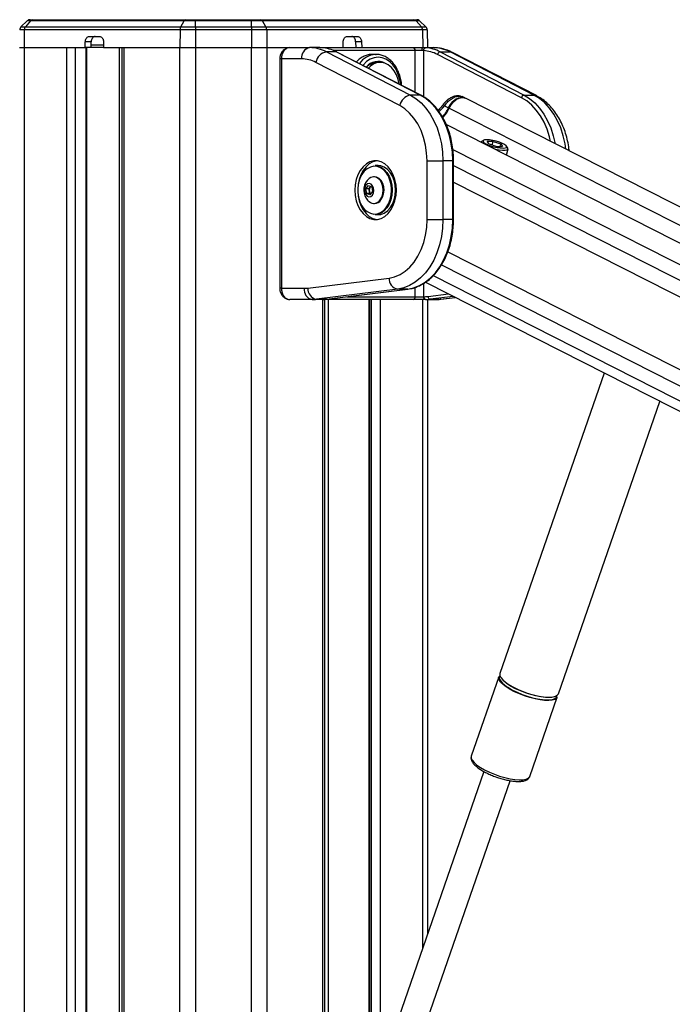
# Model space of a CAD drawing. Header units: millimetres. Extents: x 10 to 13239, y 20 to 10604.
# Tile 115 of 130: x 10187 to 10420, y 3429 to 3781. Entities that reach past the tile are written whole.
import ezdxf

# ---------------------------------------------------------------- set-up
doc = ezdxf.new("R2010")
doc.units = ezdxf.units.MM

msp = doc.modelspace()

# ---------------------------------------------------------------- linework, layer by layer
at = {"color": 7, "linetype": 'Continuous', "lineweight": 25}
for p, q in [((10189.28, 3780.15), (10187.06, 3778)), ((10190.49, 3780.15), (10188.64, 3778)), ((10190.49, 3780.15), (10189.28, 3780.15)), ((10190.33, 3780.57), (10191.36, 3780.57)), ((10245.46, 3780.15), (10190.49, 3780.15)), ((10191.36, 3780.57), (10246.04, 3780.57)), ((10244.23, 3778), (10245.46, 3780.15)), ((10249.45, 3780.15), (10245.46, 3780.15)), ((10246.04, 3780.57), (10249.45, 3780.57)), ((10249.45, 3780.57), (10269.43, 3780.57)), ((10269.43, 3780.15), (10249.45, 3780.15)), ((10249.45, 3778), (10249.45, 3780.15)), ((10269.43, 3780.57), (10272.84, 3780.57)), ((10269.43, 3778), (10269.43, 3780.15)), ((10273.42, 3780.15), (10269.43, 3780.15)), ((10272.84, 3780.57), (10327.52, 3780.57)), ((10274.65, 3778), (10273.42, 3780.15)), ((10328.39, 3780.15), (10273.42, 3780.15)), ((10327.52, 3780.57), (10328.55, 3780.57)), ((10330.24, 3778), (10328.39, 3780.15)), ((10329.59, 3780.15), (10328.39, 3780.15)), ((10331.82, 3778), (10329.59, 3780.15)), ((10188.26, 3776.95), (10186.6, 3776.95)), ((10187.06, 3778), (10188.64, 3778)), ((10188.26, 3776.95), (10188.17, 3770.57)), ((10243.98, 3776.95), (10188.26, 3776.95)), ((10188.64, 3778), (10244.23, 3778)), ((10243.98, 3776.95), (10243.91, 3770.57)), ((10249.45, 3776.95), (10243.98, 3776.95)), ((10244.23, 3778), (10249.45, 3778)), ((10249.45, 3778), (10269.43, 3778)), ((10249.45, 3776.95), (10249.45, 3770.57)), ((10269.43, 3776.95), (10249.45, 3776.95)), ((10269.43, 3778), (10274.65, 3778)), ((10269.43, 3776.95), (10269.43, 3770.57)), ((10274.9, 3776.95), (10269.43, 3776.95)), ((10274.65, 3778), (10330.24, 3778)), ((10274.9, 3776.95), (10274.97, 3770.57)), ((10330.62, 3776.95), (10274.9, 3776.95)), ((10330.24, 3778), (10331.82, 3778)), ((10330.62, 3776.95), (10330.71, 3770.57)), ((10332.28, 3776.95), (10330.62, 3776.95)), ((10332.28, 3776.95), (10332.39, 3770.57)), ((10210, 3770.57), (10210.05, 3772.6)), ((10212.18, 3772.6), (10210.05, 3772.6)), ((10211.47, 3774.57), (10215.19, 3774.57)), ((10212.13, 3770.57), (10212.18, 3772.6)), ((10216.6, 3772.6), (10216.61, 3770.57)), ((10302.27, 3770.57), (10302.27, 3772.6)), ((10303.69, 3774.57), (10307.41, 3774.57)), ((10308.83, 3772.6), (10306.7, 3772.6)), ((10306.7, 3772.6), (10306.75, 3770.57)), ((10308.83, 3772.6), (10308.88, 3770.57)), ((10186.49, 3770.57), (10188.17, 3770.57)), ((10188.17, 3770.57), (10210, 3770.57)), ((10188.17, 3770.57), (10203.41, 3770.57)), ((10212.13, 3770.57), (10210, 3770.57)), ((10210.6, 1185.05), (10210.6, 3770.57)), ((10212.13, 3770.57), (10212.2, 3770.57)), ((10216.61, 3770.57), (10212.13, 3770.57)), ((10212.15, 3771.57), (10216.6, 3771.57)), ((10216.61, 3770.57), (10243.91, 3770.57)), ((10223.17, 3770.57), (10223.17, 896.57)), ((10223.86, 3770.57), (10243.91, 3770.57)), ((10243.91, 3770.57), (10249.45, 3770.57)), ((10249.45, 3770.57), (10269.43, 3770.57)), ((10269.43, 3770.57), (10274.97, 3770.57)), ((10274.97, 3770.57), (10283.28, 3770.57)), ((10274.97, 3770.57), (10283.22, 3770.57)), ((10283.22, 3770.57), (10290.22, 3770.57)), ((10293.91, 3770.57), (10290.22, 3770.57)), ((10294.59, 3770.54), (10293.91, 3770.57)), ((10293.91, 3770.57), (10294.8, 3770.57)), ((10294.8, 3770.57), (10327.21, 3770.57)), ((10296.27, 3769.06), (10326.26, 3753.62)), ((10299.8, 3769.06), (10296.27, 3769.06)), ((10329.79, 3753.62), (10299.8, 3769.06)), ((10330.01, 3753.57), (10300.02, 3769.01)), ((10327.21, 3770.57), (10330.73, 3770.57)), ((10330.34, 3769.57), (10327.99, 3769.57)), ((10330.97, 3769.54), (10330.34, 3769.57)), ((10330.73, 3770.57), (10331.71, 3770.54)), ((10330.73, 3770.57), (10334.42, 3770.57)), ((10336.93, 3769.06), (10366.91, 3753.62)), ((10336.93, 3769.06), (10340.46, 3769.06)), ((10370.45, 3753.62), (10340.46, 3769.06)), ((10371.31, 3753.42), (10341.33, 3768.86)), ((10279.58, 3766.57), (10279.58, 3684.57)), ((10280.16, 3766.57), (10280.16, 3684.57)), ((10287.39, 3766.57), (10280.16, 3766.57)), ((10322.46, 3749.87), (10292.47, 3765.3)), ((10314.03, 3768.17), (10312.61, 3768.17)), ((10313.76, 3768.16), (10314.03, 3768.17)), ((10315.51, 3765.32), (10314.49, 3765.32)), ((10365.97, 3752.68), (10335.98, 3768.12)), ((10329.79, 3753.62), (10326.26, 3753.62)), ((10345.74, 3752.62), (10344.78, 3753.07)), ((11033.81, 3403.29), (10346.03, 3752.49)), ((10366.91, 3753.62), (10370.45, 3753.62)), ((10338.5, 3749.75), (10339.92, 3749.03)), ((11020.11, 3397.35), (10339.08, 3743.11)), ((10352.41, 3737.45), (10351.72, 3737.07)), ((10351.49, 3736.82), (10351.49, 3736.81)), ((10355.83, 3737.01), (10353.76, 3737.01)), ((10354.41, 3736.15), (10353.76, 3737.01)), ((10354.41, 3736.15), (10357.14, 3735.29)), ((10355.52, 3735.8), (10355.83, 3737.01)), ((10355.83, 3737.01), (10358.56, 3736.15)), ((10357.14, 3735.29), (10359.21, 3735.29)), ((10358.34, 3735.29), (10358.56, 3736.15)), ((10358.56, 3736.15), (10359.21, 3735.29)), ((10360.63, 3732.17), (10361.19, 3734.36)), ((10361.11, 3734.68), (10360.68, 3735.35)), ((10332.23, 3730.13), (10337.89, 3730.13)), ((10332.23, 3709.16), (10332.23, 3730.13)), ((10337.89, 3730.13), (10337.89, 3709.16)), ((10341.42, 3730.13), (10337.89, 3730.13)), ((10341.42, 3709.16), (10341.42, 3730.13)), ((10341.72, 3709.16), (10341.72, 3730.13)), ((10314.76, 3728.4), (10313.63, 3728.4)), ((10313.49, 3724.4), (10313.22, 3724.4)), ((10310.38, 3720.17), (10311.28, 3721.34)), ((10310.65, 3718.48), (10310.38, 3720.17)), ((10311.48, 3720.17), (10310.38, 3720.17)), ((10311.28, 3721.34), (10312.45, 3720.82)), ((10311.48, 3720.17), (10311.93, 3720.75)), ((10311.62, 3719.32), (10311.48, 3720.17)), ((10311.93, 3720.75), (10312.1, 3720.97)), ((10312.45, 3720.82), (10312.72, 3719.13)), ((10320.95, 3719.65), (10320.94, 3719.08)), ((10311.81, 3717.96), (10310.65, 3718.48)), ((10311.75, 3718.48), (10310.65, 3718.48)), ((10311.75, 3718.48), (10311.62, 3719.32)), ((10312.09, 3718.32), (10311.75, 3718.48)), ((10312.72, 3719.13), (10311.81, 3717.96)), ((10313.22, 3714.9), (10313.49, 3714.9)), ((10313.63, 3710.9), (10314.76, 3710.9)), ((10332.23, 3709.16), (10337.89, 3709.16)), ((10341.42, 3709.16), (10337.89, 3709.16)), ((10289.62, 3684.65), (10318.68, 3688.24)), ((10280.16, 3684.57), (10288.32, 3684.57)), ((10331.65, 3686.74), (10922.17, 3386.93)), ((10321.75, 3684.26), (10292.69, 3680.66)), ((10296.23, 3680.66), (10325.29, 3684.26)), ((10296.29, 3680.67), (10325.35, 3684.26)), ((10325.29, 3684.26), (10321.75, 3684.26)), ((10325.35, 3684.26), (10325.29, 3684.26)), ((10327.99, 3681.57), (10330.97, 3681.57)), ((10330.97, 3681.57), (10331.1, 3681.57)), ((10337.13, 3680.68), (10342.33, 3681.32)), ((10291.15, 3680.57), (10283.22, 3680.57)), ((10294.69, 3680.57), (10291.15, 3680.57)), ((10296.23, 3680.66), (10292.69, 3680.66)), ((10294.8, 3680.57), (10294.69, 3680.57)), ((10327.21, 3680.57), (10294.8, 3680.57)), ((10295.71, 3095.1), (10295.71, 3680.57)), ((10296.29, 3680.67), (10296.23, 3680.66)), ((10311.79, 3409.29), (10311.79, 3680.57)), ((10331.68, 3680.57), (10327.21, 3680.57)), ((10331.81, 3680.57), (10331.68, 3680.57)), ((10331.81, 3680.57), (10335.35, 3680.57)), ((10332.39, 3680.57), (10332.39, 3453.68)), ((10333.35, 3680.66), (10336.89, 3680.66)), ((10395.56, 3654.29), (10358.3, 3546.94)), ((10379.23, 3539.68), (10415.49, 3644.17)), ((10357.89, 3545.74), (10348.05, 3517.39)), ((10360.98, 3543.14), (10360.68, 3543.35)), ((10368.97, 3510.13), (10378.81, 3538.48)), ((10348.05, 3517.39), (10348.03, 3517.34)), ((10352.58, 3511.86), (10317.98, 3412.16)), ((10350.65, 3513.06), (10350.82, 3512.94)), ((10327.39, 3408.89), (10361.99, 3508.6))]:
    msp.add_line(p, q, dxfattribs=at)
at = {"color": 8, "linetype": 'Continuous', "lineweight": 25}
for p, q in [((10188.17, 3770.57), (10188.17, 896.96)), ((10203.41, 897.02), (10203.41, 3770.57)), ((10206.49, 3770.57), (10206.49, 1181.51)), ((10210.39, 1184.94), (10210.39, 3770.57)), ((10222.23, 3143.45), (10222.23, 3770.57)), ((10223.86, 3770.57), (10223.86, 896.57)), ((10243.91, 896.57), (10243.91, 3770.57)), ((10249.45, 3770.57), (10249.45, 896.57)), ((10269.43, 896.57), (10269.43, 3770.57)), ((10274.97, 3770.57), (10274.97, 896.57)), ((10327.99, 3769.57), (10298.71, 3769.57)), ((10327.99, 3754.61), (10327.99, 3769.57)), ((10330.97, 3769.54), (10330.97, 3753)), ((10280.16, 3766.57), (10279.58, 3766.57)), ((10340.12, 3748.92), (11026.84, 3400.27)), ((10341.47, 3734.17), (11011.91, 3393.78)), ((10341.72, 3730.13), (10341.42, 3730.13)), ((10341.72, 3728.5), (10917.71, 3436.07)), ((10319.82, 3720.01), (10319.82, 3719.65)), ((10341.72, 3722.51), (10451.38, 3666.83)), ((10341.72, 3709.16), (10341.42, 3709.16)), ((10339.66, 3697.61), (10442.95, 3645.17)), ((10337.38, 3692.91), (10909.16, 3402.61)), ((10334.45, 3689.11), (10960.28, 3371.37)), ((10280.16, 3684.57), (10279.58, 3684.57)), ((10327.99, 3681.57), (10327.99, 3684.89)), ((10330.97, 3686.3), (10330.97, 3681.57)), ((10303.57, 3681.57), (10327.99, 3681.57)), ((10332.58, 3681.66), (10339.88, 3682.56)), ((10341.61, 3681.68), (10333.35, 3680.66)), ((10336.89, 3680.66), (10342.3, 3681.33)), ((10294.83, 3680.57), (10294.8, 3680.57)), ((10295.02, 3095.1), (10295.02, 3680.57)), ((10296.9, 3680.57), (10296.9, 3409.29)), ((10311.49, 3409.29), (10311.49, 3680.57)), ((10312.38, 3408.13), (10312.38, 3680.57)), ((10315.47, 3680.57), (10315.47, 3408.05)), ((10330.71, 3448.85), (10330.71, 3680.57)), ((10337.13, 3680.68), (10336.89, 3680.66))]:
    msp.add_line(p, q, dxfattribs=at)
at = {"color": 7, "linetype": 'Continuous', "lineweight": 25, "flags": 128}
for points in [[(10249.45, 3780.57), (10249.45, 3780.56), (10249.45, 3780.54), (10249.45, 3780.51), (10249.45, 3780.46), (10249.45, 3780.4), (10249.45, 3780.33), (10249.45, 3780.24), (10249.45, 3780.15)], [(10269.43, 3780.57), (10269.43, 3780.56), (10269.43, 3780.54), (10269.43, 3780.51), (10269.43, 3780.46), (10269.43, 3780.4), (10269.43, 3780.33), (10269.43, 3780.24), (10269.43, 3780.15)], [(10249.45, 3778), (10249.45, 3777.89), (10249.45, 3777.78), (10249.45, 3777.65), (10249.45, 3777.52), (10249.45, 3777.38), (10249.45, 3777.24), (10249.45, 3777.09), (10249.45, 3776.95)], [(10269.43, 3778), (10269.43, 3777.89), (10269.43, 3777.78), (10269.43, 3777.65), (10269.43, 3777.52), (10269.43, 3777.38), (10269.43, 3777.24), (10269.43, 3777.09), (10269.43, 3776.95)], [(10300.02, 3769.01), (10299.94, 3769.04), (10299.8, 3769.06)], [(10330.73, 3770.57), (10330.65, 3770.55), (10330.58, 3770.49), (10330.51, 3770.4), (10330.45, 3770.27), (10330.4, 3770.12), (10330.37, 3769.95), (10330.34, 3769.76), (10330.34, 3769.57)], [(10322.26, 3757.56), (10321.91, 3759.2), (10321.31, 3760.85), (10320.5, 3762.3), (10319.51, 3763.52), (10318.37, 3764.44), (10317.13, 3765.05), (10315.83, 3765.31), (10314.52, 3765.22), (10313.25, 3764.78), (10312.06, 3764.01), (10311.25, 3763.23)], [(10326.26, 3753.62), (10328.23, 3752.41), (10330.09, 3750.86), (10331.81, 3749), (10333.35, 3746.86), (10334.69, 3744.47), (10335.82, 3741.87), (10336.71, 3739.09), (10337.36, 3736.18), (10337.76, 3733.18), (10337.89, 3730.13)], [(10341.42, 3730.13), (10341.29, 3733.18), (10340.9, 3736.18), (10340.25, 3739.09), (10339.35, 3741.87), (10338.23, 3744.47), (10336.88, 3746.86), (10335.34, 3749), (10333.63, 3750.86), (10331.77, 3752.41), (10329.79, 3753.62)], [(10339.92, 3749.03), (10340.61, 3750.24), (10341.47, 3751.3), (10342.45, 3752.11), (10343.49, 3752.64), (10344.52, 3752.85), (10345.47, 3752.73), (10345.84, 3752.57)], [(10340.12, 3748.92), (10340.81, 3750.14), (10341.67, 3751.2), (10342.66, 3752.02), (10343.7, 3752.55), (10344.73, 3752.76), (10345.68, 3752.63), (10346.03, 3752.49)], [(10332.23, 3730.13), (10332.09, 3732.97), (10331.69, 3735.76), (10331.02, 3738.45), (10330.09, 3740.98), (10328.94, 3743.32), (10327.57, 3745.41), (10326.02, 3747.22), (10324.3, 3748.71), (10322.46, 3749.87)], [(10353.56, 3737.64), (10352.8, 3737.58), (10352.34, 3737.4), (10352.22, 3737.13), (10352.44, 3736.77), (10352.99, 3736.37), (10353.82, 3735.94), (10354.87, 3735.54), (10356.05, 3735.18), (10357.27, 3734.9), (10358.42, 3734.73), (10359.41, 3734.67), (10360.17, 3734.73), (10360.63, 3734.9), (10360.75, 3735.18), (10360.53, 3735.54), (10359.98, 3735.94), (10359.15, 3736.37), (10358.1, 3736.77), (10356.92, 3737.13), (10355.7, 3737.4), (10354.55, 3737.58), (10353.56, 3737.64)], [(10351.72, 3737.07), (10351.66, 3737.03), (10351.49, 3736.82)], [(10356.32, 3734.36), (10356.69, 3734.28), (10357.98, 3734.04), (10359.16, 3733.92), (10360.12, 3733.92), (10360.8, 3734.04), (10361.15, 3734.28), (10361.15, 3734.61), (10361.11, 3734.68)], [(10306.42, 3719.65), (10306.55, 3717.72), (10306.92, 3715.85), (10307.53, 3714.12), (10308.36, 3712.57), (10309.37, 3711.27), (10310.54, 3710.25), (10311.81, 3709.55), (10313.16, 3709.19), (10314.53, 3709.19), (10315.88, 3709.55), (10317.15, 3710.25), (10318.32, 3711.27), (10319.33, 3712.57), (10320.16, 3714.12), (10320.77, 3715.85), (10321.14, 3717.72), (10321.27, 3719.65), (10321.14, 3721.58), (10320.77, 3723.44), (10320.16, 3725.17), (10319.33, 3726.72), (10318.32, 3728.03), (10317.15, 3729.05), (10315.88, 3729.75), (10314.53, 3730.1), (10313.16, 3730.1), (10311.81, 3729.75), (10310.54, 3729.05), (10309.37, 3728.03), (10308.36, 3726.72), (10307.53, 3725.17), (10306.92, 3723.44), (10306.55, 3721.58), (10306.42, 3719.65)], [(10314.38, 3730.12), (10314.22, 3730.1), (10312.87, 3729.75), (10311.6, 3729.05), (10310.43, 3728.03), (10309.42, 3726.72), (10308.59, 3725.17), (10307.98, 3723.44), (10307.63, 3721.75)], [(10317.74, 3725.73), (10317.66, 3725.84), (10316.69, 3726.9), (10315.59, 3727.66), (10314.41, 3728.1), (10313.19, 3728.19), (10311.98, 3727.92), (10310.83, 3727.32), (10309.79, 3726.41), (10308.9, 3725.22), (10308.21, 3723.8), (10307.72, 3722.21), (10307.48, 3720.51), (10307.48, 3718.78), (10307.72, 3717.09), (10308.21, 3715.5), (10308.9, 3714.08), (10309.79, 3712.89), (10310.83, 3711.97), (10311.98, 3711.37), (10313.19, 3711.11), (10314.41, 3711.2), (10315.59, 3711.63), (10316.69, 3712.39), (10317.66, 3713.45), (10318.45, 3714.76), (10319.05, 3716.28), (10319.31, 3717.34)], [(10313.63, 3728.4), (10314.57, 3728.3), (10315.78, 3727.85), (10316.91, 3727.07), (10317.9, 3725.99), (10318.71, 3724.65), (10319.32, 3723.1), (10319.69, 3721.41), (10319.82, 3720.01)], [(10320.95, 3719.65), (10320.83, 3721.41), (10320.45, 3723.1), (10319.84, 3724.65), (10319.03, 3725.99), (10318.04, 3727.07), (10316.91, 3727.85), (10315.7, 3728.3), (10314.76, 3728.4)], [(10315.5, 3716.15), (10316.08, 3717.15), (10316.45, 3718.33), (10316.58, 3719.61), (10316.46, 3720.89), (10316.11, 3722.08), (10315.54, 3723.09), (10314.79, 3723.85), (10313.93, 3724.29), (10313.02, 3724.39), (10312.13, 3724.14), (10311.54, 3723.76)], [(10315.76, 3716.15), (10316.35, 3717.15), (10316.72, 3718.33), (10316.85, 3719.61), (10316.73, 3720.89), (10316.38, 3722.08), (10315.81, 3723.09), (10315.06, 3723.85), (10314.2, 3724.29), (10313.49, 3724.4)], [(10312.68, 3717.9), (10313.07, 3718.65), (10313.23, 3719.55), (10313.12, 3720.46), (10312.78, 3721.25), (10312.26, 3721.8), (10311.62, 3722.02), (10310.97, 3721.88), (10310.41, 3721.4), (10310.02, 3720.65), (10309.87, 3719.75), (10309.97, 3718.83), (10310.31, 3718.04), (10310.84, 3717.49), (10311.48, 3717.27), (10312.12, 3717.42), (10312.68, 3717.9)], [(10312.14, 3720.96), (10312.04, 3720.87), (10311.93, 3720.75)], [(10319.82, 3719.65), (10319.69, 3717.89), (10319.32, 3716.2), (10318.71, 3714.65), (10317.9, 3713.31), (10316.91, 3712.22), (10315.78, 3711.44), (10314.57, 3711), (10313.63, 3710.9)], [(10314.76, 3710.9), (10315.7, 3711), (10316.91, 3711.44), (10318.04, 3712.22), (10319.03, 3713.31), (10319.84, 3714.65), (10320.45, 3716.2), (10320.83, 3717.89), (10320.95, 3719.65)], [(10320.62, 3722.43), (10320.83, 3721.37), (10320.95, 3719.65)], [(10307.63, 3717.54), (10307.98, 3715.85), (10308.59, 3714.12), (10309.42, 3712.57), (10310.43, 3711.27), (10311.6, 3710.25), (10312.87, 3709.55), (10314.22, 3709.19), (10314.38, 3709.17)], [(10318.68, 3688.24), (10320.65, 3688.68), (10322.57, 3689.49), (10324.39, 3690.65), (10326.09, 3692.15), (10327.63, 3693.96), (10328.98, 3696.05), (10330.12, 3698.38), (10331.03, 3700.9), (10331.69, 3703.57), (10332.1, 3706.34), (10332.23, 3709.16)], [(10337.89, 3709.16), (10337.75, 3706.08), (10337.35, 3703.04), (10336.69, 3700.1), (10335.77, 3697.3), (10334.62, 3694.67), (10333.24, 3692.27), (10331.67, 3690.13), (10329.92, 3688.28), (10328.03, 3686.74), (10326.01, 3685.55), (10323.91, 3684.72), (10321.75, 3684.26)], [(10325.29, 3684.26), (10327.45, 3684.72), (10329.55, 3685.55), (10331.56, 3686.74), (10333.46, 3688.28), (10335.21, 3690.13), (10336.78, 3692.27), (10338.15, 3694.67), (10339.3, 3697.3), (10340.22, 3700.1), (10340.89, 3703.04), (10341.29, 3706.08), (10341.42, 3709.16)], [(10360.52, 3542.11), (10359.39, 3542.98), (10358.55, 3543.82), (10358.02, 3544.61), (10357.83, 3545.32), (10357.89, 3545.74)], [(10358.3, 3546.94), (10358.27, 3546.84), (10358.3, 3546.18), (10358.66, 3545.43), (10359.35, 3544.61), (10360.34, 3543.75), (10361.6, 3542.87), (10363.09, 3542.01), (10364.76, 3541.19), (10366.56, 3540.44), (10368.44, 3539.79), (10370.32, 3539.24), (10372.15, 3538.83), (10373.88, 3538.55), (10375.44, 3538.44), (10376.79, 3538.48), (10377.87, 3538.67), (10378.67, 3539.02), (10379.15, 3539.5), (10379.23, 3539.68)], [(10378.81, 3538.48), (10378.53, 3538.04), (10377.89, 3537.62), (10376.95, 3537.35), (10375.72, 3537.23), (10374.26, 3537.27), (10372.62, 3537.47), (10370.83, 3537.81), (10368.96, 3538.29), (10367.08, 3538.9), (10365.23, 3539.6), (10363.49, 3540.39), (10361.9, 3541.24), (10360.52, 3542.11)], [(10360.67, 3542.28), (10361.33, 3541.85), (10362.8, 3541), (10364.46, 3540.19), (10366.23, 3539.45), (10368.08, 3538.8), (10369.94, 3538.26), (10371.75, 3537.85), (10373.45, 3537.58), (10374.99, 3537.47), (10376.32, 3537.51), (10377.4, 3537.7), (10378.18, 3538.04), (10378.65, 3538.51), (10378.8, 3539.11), (10378.79, 3539.16)], [(10378.54, 3538.94), (10378.13, 3538.71), (10377.19, 3538.44), (10375.99, 3538.33), (10374.55, 3538.37), (10372.92, 3538.56), (10371.16, 3538.9), (10369.31, 3539.37), (10367.45, 3539.97), (10365.63, 3540.67), (10363.91, 3541.45), (10362.34, 3542.28), (10360.98, 3543.14)]]:
    msp.add_lwpolyline(points, dxfattribs=at)
at = {"color": 8, "linetype": 'Continuous', "lineweight": 25, "flags": 128}
for points in [[(10294.8, 3770.57), (10294.92, 3770.55), (10295.02, 3770.5)], [(10341.33, 3768.86), (10341, 3768.99), (10340.46, 3769.06)], [(10322.85, 3757.26), (10322.81, 3757.58), (10322.44, 3759.53), (10321.84, 3761.37), (10321.02, 3763.02), (10320.01, 3764.45), (10318.84, 3765.61), (10317.54, 3766.47), (10316.16, 3766.99), (10314.74, 3767.17), (10313.31, 3766.99), (10311.93, 3766.47), (10310.63, 3765.61), (10309.46, 3764.45), (10309.29, 3764.24)], [(10330.01, 3753.57), (10329.92, 3753.61), (10329.79, 3753.62)], [(10376.41, 3737.06), (10376, 3738.73), (10375.15, 3741.4), (10374.06, 3743.9), (10372.77, 3746.19), (10371.29, 3748.25), (10369.65, 3750.03), (10367.87, 3751.52), (10365.97, 3752.68)], [(10366.91, 3753.62), (10368.89, 3752.41), (10370.75, 3750.86), (10372.47, 3749), (10374.01, 3746.86), (10375.35, 3744.47), (10376.48, 3741.87), (10377.37, 3739.09), (10378.01, 3736.25)], [(10381.83, 3734.31), (10381.56, 3736.18), (10380.91, 3739.09), (10380.01, 3741.87), (10378.88, 3744.47), (10377.54, 3746.86), (10376, 3749), (10374.29, 3750.86), (10372.43, 3752.41), (10370.45, 3753.62)], [(10371.31, 3753.42), (10370.98, 3753.55), (10370.45, 3753.62)], [(10338.5, 3749.75), (10338.33, 3749.96), (10338.22, 3750.14), (10338.16, 3750.29), (10338.15, 3750.4), (10338.17, 3750.44)], [(10319.31, 3717.34), (10319.41, 3717.93), (10319.54, 3719.65)], [(10348.03, 3517.34), (10348.02, 3517.29), (10348.04, 3516.63), (10348.41, 3515.88), (10349.09, 3515.06), (10350.08, 3514.2), (10351.34, 3513.32), (10352.83, 3512.46), (10354.51, 3511.64), (10356.31, 3510.89), (10358.18, 3510.23), (10360.06, 3509.69), (10361.9, 3509.27), (10363.62, 3509), (10365.18, 3508.88), (10366.53, 3508.92), (10367.62, 3509.12), (10368.41, 3509.46), (10368.89, 3509.94), (10368.97, 3510.13)]]:
    msp.add_lwpolyline(points, dxfattribs=at)
at = {"color": 7, "linetype": 'Continuous', "lineweight": 25}
for centre, radius, start, end in [((10190.33, 3779.07), 1.5, 90, 134), ((10191.38, 3779.42), 1.15, 91.1097, 140.6669), ((10246.11, 3779.86), 0.714, 96.1126, 156.1134), ((10272.77, 3779.86), 0.714, 23.8866, 83.8874), ((10327.5, 3779.42), 1.15, 39.3331, 88.8903), ((10328.55, 3779.07), 1.5, 46, 90), ((10188.1, 3776.92), 1.5, 134, 179), ((10189.91, 3776.94), 1.65, 140.3025, 179.8908), ((10246.18, 3776.97), 2.21, 152.2458, 180.6708), ((10272.7, 3776.97), 2.21, 359.3292, 27.7542), ((10328.97, 3776.94), 1.65, 0.1092, 39.6975), ((10330.78, 3776.92), 1.5, 1, 46), ((10290.93, 3767.07), 3.57, 101.4219, 188.0502), ((10290.15, 3757.4), 13.17, 62.3112, 89.6835), ((10297.06, 3764.47), 4.66, 99.7574, 169.6792), ((10293.64, 3757.27), 13.3, 62.4002, 85.9185), ((10327.09, 3769.66), 0.911, 353.8599, 82.1203), ((10331.89, 3769.63), 0.927, 101.3305, 185.5834), ((10330.06, 3756.8), 12.77, 62.4032, 85.9163), ((10330.76, 3757.27), 13.3, 62.4002, 85.9185), ((10334.34, 3757.4), 13.17, 62.3112, 89.6835), ((10337.12, 3767.91), 1.17, 99.7542, 169.679), ((10287.33, 3755.51), 11.06, 62.3142, 89.6839), ((10314.7, 3760.1), 5.54, 61.408, 140.2092), ((10314.65, 3759.64), 5.68, 91.664, 136.0236), ((10327.05, 3749.03), 4.66, 99.7583, 169.6802), ((10367.11, 3752.48), 1.17, 99.7577, 169.6831), ((10329.45, 3753.74), 11.48, 316.1711, 335.768), ((10329.71, 3753.6), 11.42, 315.4495, 335.8047), ((10314.91, 3719.65), 5.32, 129.3893, 212.9981), ((10313.49, 3719.65), 1.91, 144.8951, 190.0609), ((10314.91, 3719.65), 5.32, 212.9981, 230.6107), ((10313.24, 3717.61), 2.68, 230.4835, 327.0175), ((10313.12, 3719.49), 1.52, 186.2708, 228.4318), ((10313.38, 3717.78), 2.89, 272.1454, 325.5516), ((10322.49, 3688.01), 3.83, 176.5244, 258.7896), ((10291.86, 3684.07), 3.57, 171.9498, 258.5781), ((10288.33, 3695.07), 10.5, 269.993, 277.0699), ((10293.44, 3684.42), 3.83, 176.5266, 258.7858), ((10327.09, 3681.47), 0.911, 277.8797, 6.1401), ((10331.85, 3681.44), 0.893, 171.9534, 258.5728), ((10331.1, 3693.6), 12.03, 270.0025, 277.0631), ((10331.99, 3681.44), 0.893, 171.9534, 258.5728), ((10333.54, 3681.6), 0.957, 176.5245, 258.7861), ((10291.15, 3693.12), 12.55, 270.0085, 277.0579), ((10294.69, 3693.12), 12.55, 270.0085, 277.0579), ((10331.81, 3693.12), 12.55, 270.0085, 277.0579), ((10335.35, 3693.12), 12.55, 270.0085, 277.0579), ((10359.29, 3545.45), 1.26, 142.3099, 203.9532)]:
    msp.add_arc(centre, radius, start, end, dxfattribs=at)
at = {"color": 8, "linetype": 'Continuous', "lineweight": 25}
for centre, radius, start, end in [((10314.44, 3760.33), 7.86, 94.9252, 144.5869), ((10343.65, 3756.58), 8.42, 243.764, 245.2894), ((10309, 3719.84), 10.54, 358.9416, 33.9679), ((10364.28, 3548.28), 7, 208.5395, 238.9629)]:
    msp.add_arc(centre, radius, start, end, dxfattribs=at)
at = {"color": 7, "linetype": 'Continuous', "lineweight": 25}
for points, knots in [([(10210.05, 3772.6), (10210.07, 3772.83), (10210.12, 3773.28), (10210.37, 3773.87), (10210.73, 3774.31), (10211.12, 3774.54), (10211.37, 3774.56), (10211.47, 3774.57)], [0, 0, 0, 0, 0.217033, 0.434111, 0.65113, 0.868188, 1, 1, 1, 1]), ([(10213.59, 3774.57), (10213.43, 3774.55), (10213.12, 3774.5), (10212.7, 3774.16), (10212.38, 3773.65), (10212.21, 3773.1), (10212.18, 3772.74), (10212.18, 3772.6)], [0, 0, 0, 0, 0.217099, 0.4342097, 0.6512787, 0.868329, 1, 1, 1, 1]), ([(10215.19, 3774.57), (10215.35, 3774.55), (10215.67, 3774.5), (10216.1, 3774.16), (10216.42, 3773.65), (10216.58, 3773.1), (10216.6, 3772.74), (10216.6, 3772.6)], [0, 0, 0, 0, 0.2170981, 0.4342083, 0.6512776, 0.8683287, 1, 1, 1, 1]), ([(10302.27, 3772.6), (10302.29, 3772.83), (10302.32, 3773.28), (10302.57, 3773.87), (10302.94, 3774.31), (10303.34, 3774.54), (10303.59, 3774.56), (10303.69, 3774.57)], [0, 0, 0, 0, 0.217033, 0.434111, 0.65113, 0.868188, 1, 1, 1, 1]), ([(10306.7, 3772.6), (10306.68, 3772.83), (10306.64, 3773.28), (10306.39, 3773.87), (10306.03, 3774.31), (10305.64, 3774.54), (10305.39, 3774.56), (10305.29, 3774.57)], [0, 0, 0, 0, 0.217032, 0.434108, 0.651125, 0.868182, 1, 1, 1, 1]), ([(10307.41, 3774.57), (10307.57, 3774.55), (10307.89, 3774.5), (10308.31, 3774.16), (10308.62, 3773.65), (10308.79, 3773.1), (10308.82, 3772.74), (10308.83, 3772.6)], [0, 0, 0, 0, 0.2170981, 0.4342083, 0.6512776, 0.8683287, 1, 1, 1, 1]), ([(10283.21, 3770.56), (10283.19, 3770.56), (10282.83, 3770.6), (10282.14, 3770.42), (10281.22, 3769.98), (10280.47, 3769.27), (10279.92, 3768.36), (10279.61, 3767.43), (10279.61, 3766.81), (10279.61, 3766.57)], [0, 0, 0, 0, 0.010173, 0.183153, 0.354279, 0.524921, 0.699152, 0.878793, 1, 1, 1, 1]), ([(10283.22, 3770.57), (10282.87, 3770.52), (10282.18, 3770.43), (10281.26, 3769.73), (10280.57, 3768.7), (10280.21, 3767.57), (10280.18, 3766.85), (10280.16, 3766.57)], [0, 0, 0, 0, 0.217102, 0.434578, 0.651617, 0.866742, 1, 1, 1, 1]), ([(10341.33, 3768.86), (10340.92, 3769.05), (10339.85, 3769.57), (10338.03, 3770.16), (10336.11, 3770.52), (10334.9, 3770.55), (10334.42, 3770.57)], [0, 0, 0, 0, 0.183482, 0.491956, 0.79717, 1, 1, 1, 1]), ([(10312.61, 3768.13), (10312.27, 3768.13), (10311.43, 3768.13), (10310.09, 3767.71), (10308.66, 3766.95), (10307.62, 3766.16), (10307.11, 3765.55), (10307, 3765.42)], [0, 0, 0, 0, 0.172, 0.423429, 0.674864, 0.926459, 1, 1, 1, 1]), ([(10323.16, 3757.1), (10323.16, 3757.13), (10323.13, 3757.83), (10322.87, 3759.17), (10322.37, 3761.05), (10321.63, 3762.79), (10320.69, 3764.36), (10319.58, 3765.7), (10318.32, 3766.79), (10316.94, 3767.59), (10315.49, 3768.05), (10314.4, 3768.22), (10313.83, 3768.15), (10313.74, 3768.14)], [0, 0, 0, 0, 0.005131, 0.114044, 0.223074, 0.332273, 0.44164, 0.551029, 0.660124, 0.768456, 0.875571, 0.981348, 1, 1, 1, 1]), ([(10341.72, 3730.13), (10341.71, 3730.63), (10341.69, 3732.06), (10341.49, 3734.42), (10341.03, 3737.17), (10340.36, 3739.83), (10339.47, 3742.37), (10338.38, 3744.76), (10337.1, 3746.96), (10335.65, 3748.95), (10334.05, 3750.7), (10332.34, 3752.16), (10330.97, 3753.06), (10330.19, 3753.48), (10330.01, 3753.57)], [0, 0, 0, 0, 0.04917, 0.142066, 0.235021, 0.328011, 0.421041, 0.514118, 0.60723, 0.700348, 0.793409, 0.886328, 0.973612, 1, 1, 1, 1]), ([(10344.74, 3753.05), (10344.56, 3753.13), (10344.11, 3753.34), (10343.26, 3753.41), (10342.25, 3753.29), (10341.18, 3752.92), (10340.08, 3752.31), (10339.07, 3751.48), (10338.42, 3750.84), (10338.18, 3750.46), (10338.18, 3750.45)], [0, 0, 0, 0, 0.079828, 0.212643, 0.351309, 0.503889, 0.665026, 0.828344, 0.994934, 1, 1, 1, 1]), ([(10383.04, 3733.69), (10383.02, 3733.95), (10382.92, 3735.15), (10382.52, 3737.24), (10381.82, 3739.93), (10380.87, 3742.49), (10379.71, 3744.9), (10378.34, 3747.12), (10376.78, 3749.13), (10375.05, 3750.89), (10373.22, 3752.35), (10371.93, 3753.08), (10371.31, 3753.42)], [0, 0, 0, 0, 0.030138, 0.138936, 0.247909, 0.357095, 0.466496, 0.576018, 0.685448, 0.794468, 0.902675, 1, 1, 1, 1]), ([(10338.16, 3750.45), (10337.95, 3750.18), (10337.42, 3749.48), (10336.73, 3748.7), (10336.24, 3748.26), (10336.16, 3748.18)], [0, 0, 0, 0, 0.348853, 0.894833, 1, 1, 1, 1]), ([(10328.64, 3685.12), (10329.21, 3685.36), (10330.43, 3685.88), (10332.2, 3687.03), (10333.93, 3688.48), (10335.53, 3690.2), (10336.99, 3692.16), (10338.27, 3694.34), (10339.38, 3696.7), (10340.28, 3699.23), (10340.98, 3701.87), (10341.45, 3704.61), (10341.68, 3707.06), (10341.71, 3708.58), (10341.72, 3709.16)], [0, 0, 0, 0, 0.075973, 0.162036, 0.248467, 0.335227, 0.422232, 0.509398, 0.596647, 0.68393, 0.771215, 0.858489, 0.94576, 1, 1, 1, 1]), ([(10279.58, 3684.57), (10279.58, 3684.55), (10279.55, 3684.16), (10279.7, 3683.37), (10280.14, 3682.31), (10280.86, 3681.45), (10281.73, 3680.87), (10282.53, 3680.58), (10283.04, 3680.6), (10283.21, 3680.61)], [0, 0, 0, 0, 0.007229, 0.193212, 0.383115, 0.575019, 0.744087, 0.910323, 1, 1, 1, 1]), ([(10280.16, 3684.57), (10280.2, 3684.12), (10280.26, 3683.23), (10280.78, 3682.04), (10281.54, 3681.14), (10282.4, 3680.64), (10282.98, 3680.59), (10283.22, 3680.57)], [0, 0, 0, 0, 0.212247, 0.424029, 0.636454, 0.850955, 1, 1, 1, 1]), ([(10325.35, 3684.26), (10325.71, 3684.32), (10326.75, 3684.48), (10327.86, 3684.75), (10328.57, 3685.09), (10328.64, 3685.12)], [0, 0, 0, 0, 0.329073, 0.931302, 1, 1, 1, 1]), ([(10335.35, 3680.57), (10335.79, 3680.58), (10336.38, 3680.59), (10336.98, 3680.66), (10337.13, 3680.68)], [0, 0, 0, 0, 0.738202, 1, 1, 1, 1]), ([(11517.25, 3598.68), (11489.95, 3586.57), (11435.37, 3562.34), (11282.97, 3495.11), (10962.1, 3354.14), (10630.11, 3208.68), (10395.56, 3105.94), (10356.89, 3089), (10356.43, 3088.8)], [0, 0, 0, 0, 0.070862, 0.141725, 0.394538, 0.90018, 0.998816, 1, 1, 1, 1]), ([(10348.04, 3517.29), (10347.99, 3517.08), (10347.88, 3516.62), (10348.06, 3515.89), (10348.45, 3515.11), (10349.13, 3514.29), (10350.11, 3513.43), (10351.35, 3512.56), (10352.77, 3511.73), (10354.34, 3510.96), (10355.78, 3510.34), (10356.69, 3510.02), (10357.01, 3509.91)], [0, 0, 0, 0, 0.069581, 0.15603, 0.250463, 0.360579, 0.479634, 0.596346, 0.71081, 0.82398, 0.93647, 1, 1, 1, 1]), ([(10357.01, 3509.91), (10357.26, 3509.82), (10358.09, 3509.52), (10359.52, 3509.11), (10361.24, 3508.71), (10362.88, 3508.44), (10364.4, 3508.31), (10365.78, 3508.32), (10366.94, 3508.5), (10367.86, 3508.84), (10368.51, 3509.34), (10368.9, 3509.81), (10368.95, 3510.1), (10368.96, 3510.14)], [0, 0, 0, 0, 0.047188, 0.155964, 0.264902, 0.37427, 0.484466, 0.596144, 0.710447, 0.815546, 0.90422, 0.985714, 1, 1, 1, 1]), ([(10368.93, 3510.04), (10368.94, 3510.04), (10368.98, 3510.1), (10368.98, 3510.17), (10368.98, 3510.23)], [0, 0, 0, 0, 0.134892, 1, 1, 1, 1])]:
    msp.add_open_spline(points, degree=3, knots=knots, dxfattribs=at)
at = {"color": 8, "linetype": 'Continuous', "lineweight": 25}
for points, knots in [([(10338.5, 3749.75), (10338.64, 3749.96), (10339.11, 3750.67), (10340.12, 3751.73), (10341.52, 3752.71), (10342.91, 3753.24), (10344.05, 3753.36), (10344.56, 3753.1), (10344.75, 3753)], [0, 0, 0, 0, 0.086983, 0.292514, 0.48982, 0.683954, 0.882131, 1, 1, 1, 1]), ([(10336.5, 3747.71), (10336.51, 3747.72), (10337.28, 3748.29), (10337.89, 3749.03), (10338.5, 3749.75)], [0, 0, 0, 0, 0.0172886, 1, 1, 1, 1]), ([(10378.32, 3105.04), (10529.46, 3171.2), (10751.76, 3268.52), (11072.18, 3408.83), (11268.9, 3495.03), (11422.03, 3562.19), (11477.07, 3586.35), (11504.6, 3598.44)], [0, 0, 0, 0, 0.402952, 0.592634, 0.853888, 0.926944, 1, 1, 1, 1])]:
    msp.add_open_spline(points, degree=3, knots=knots, dxfattribs=at)

doc.saveas('drawing.dxf')
